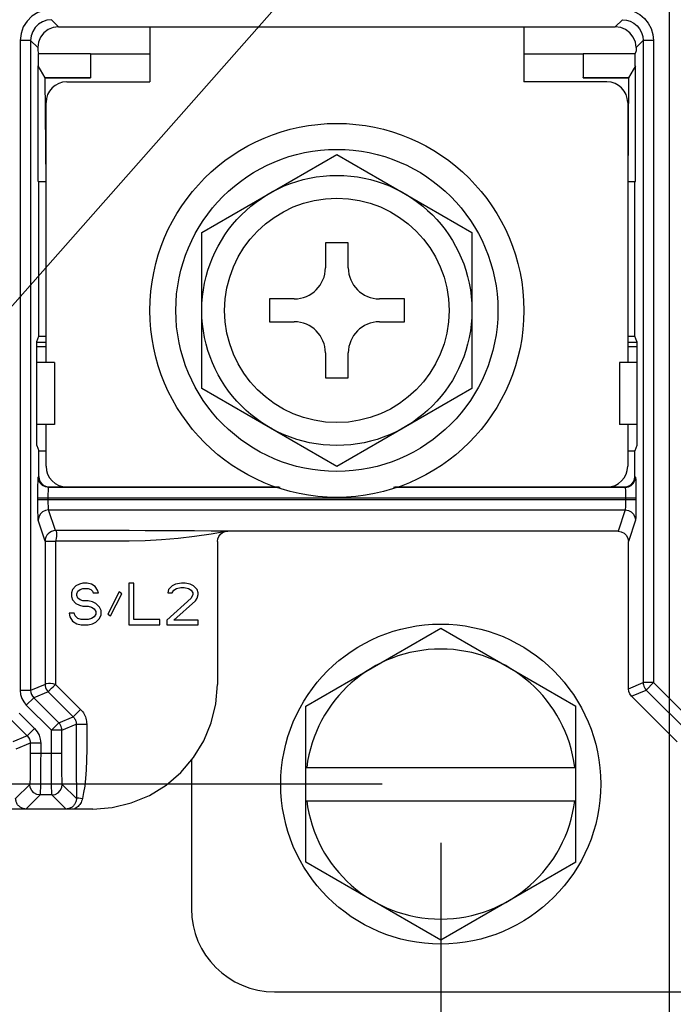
# Model space of a CAD drawing. Extents: x 29 to 410, y 35 to 287.
# Tile 27 of 46: x 243 to 254, y 100 to 116. Entities that reach past the tile are written whole.
import ezdxf

# ---------------------------------------------------------------- set-up
doc = ezdxf.new("R2010")
doc.units = 0
doc.header["$LTSCALE"] = 23.1
doc.layers.get('0').update_dxf_attribs({"linetype": 'CONTINUOUS'})
doc.layers.add('ALL_DIM', color=7, linetype='CONTINUOUS')
doc.layers.add('ALL_NOTE', color=7, linetype='CONTINUOUS')
doc.dimstyles.get("Standard").update_dxf_attribs({"dimtxt": 2.5, "dimasz": 2.5, "dimexe": 1.25, "dimexo": 0.625, "dimtad": 1, "dimcen": 2.5, "dimazin": 3, "dimtfac": 1, "dimtmove": 0, "dimatfit": 3})

# ---------------------------------------------------------------- blocks, each defined once
blk = doc.blocks.new('_OPEN')
at = {"color": 0, "linetype": 'BYBLOCK'}
for p, q in [((0, 0), (-1, 0.25)), ((-1, -0.25), (0, 0)), ((-1, 0), (0, 0))]:
    blk.add_line(p, q, dxfattribs=at)
blk = doc.blocks.new('*D14')
at = {"layer": 'ALL_DIM', "color": 2, "linetype": 'CONTINUOUS'}
for p, q in [((237.052, 110.441), (237.052, 76.845)), ((293.692, 110.441), (293.692, 76.845)), ((237.052, 77.845), (265.372, 77.845)), ((293.692, 77.845), (265.372, 77.845))]:
    blk.add_line(p, q, dxfattribs=at)
at = {"layer": 'ALL_DIM', "color": 2, "linetype": 'CONTINUOUS', "xscale": 2, "yscale": 2, "zscale": 2, "rotation": 180}
blk.add_blockref('_OPEN', (237.052, 77.845), dxfattribs=at)
at = {"layer": 'ALL_DIM', "color": 2, "linetype": 'CONTINUOUS', "xscale": 2, "yscale": 2, "zscale": 2}
blk.add_blockref('_OPEN', (293.692, 77.845), dxfattribs=at)
blk = doc.blocks.new('*D15')
at = {"layer": 'ALL_DIM', "color": 2, "linetype": 'CONTINUOUS'}
for p, q in [((254.044, 123.893), (254.044, 83.091)), ((288.028, 123.893), (288.028, 83.091)), ((254.044, 84.091), (271.036, 84.091)), ((288.028, 84.091), (271.036, 84.091))]:
    blk.add_line(p, q, dxfattribs=at)
at = {"layer": 'ALL_DIM', "color": 2, "linetype": 'CONTINUOUS', "xscale": 2, "yscale": 2, "zscale": 2, "rotation": 180}
blk.add_blockref('_OPEN', (254.044, 84.091), dxfattribs=at)
at = {"layer": 'ALL_DIM', "color": 2, "linetype": 'CONTINUOUS', "xscale": 2, "yscale": 2, "zscale": 2}
blk.add_blockref('_OPEN', (288.028, 84.091), dxfattribs=at)
blk = doc.blocks.new('*D16')
at = {"layer": 'ALL_DIM', "color": 2, "linetype": 'CONTINUOUS'}
for p, q in [((254.044, 123.893), (254.044, 83.091)), ((237.052, 110.441), (237.052, 83.091)), ((237.052, 84.091), (245.548, 84.091)), ((254.044, 84.091), (245.548, 84.091))]:
    blk.add_line(p, q, dxfattribs=at)
at = {"layer": 'ALL_DIM', "color": 2, "linetype": 'CONTINUOUS', "xscale": 2, "yscale": 2, "zscale": 2, "rotation": 180}
blk.add_blockref('_OPEN', (237.052, 84.091), dxfattribs=at)
at = {"layer": 'ALL_DIM', "color": 2, "linetype": 'CONTINUOUS', "xscale": 2, "yscale": 2, "zscale": 2}
blk.add_blockref('_OPEN', (254.044, 84.091), dxfattribs=at)
blk = doc.blocks.new('*D17')
at = {"layer": 'ALL_DIM', "color": 2, "linetype": 'CONTINUOUS'}
for p, q in [((250.15, 102.37), (250.15, 89.404)), ((230.857, 101.06), (230.857, 89.404)), ((230.857, 90.404), (240.504, 90.404)), ((250.15, 90.404), (240.504, 90.404))]:
    blk.add_line(p, q, dxfattribs=at)
at = {"layer": 'ALL_DIM', "color": 2, "linetype": 'CONTINUOUS', "xscale": 2, "yscale": 2, "zscale": 2, "rotation": 180}
blk.add_blockref('_OPEN', (230.857, 90.404), dxfattribs=at)
at = {"layer": 'ALL_DIM', "color": 2, "linetype": 'CONTINUOUS', "xscale": 2, "yscale": 2, "zscale": 2}
blk.add_blockref('_OPEN', (250.15, 90.404), dxfattribs=at)
blk = doc.blocks.new('*D18')
at = {"layer": 'ALL_DIM', "color": 2, "linetype": 'CONTINUOUS'}
for p, q in [((250.15, 102.37), (250.15, 89.404)), ((280.594, 102.37), (280.594, 89.404)), ((250.15, 90.404), (265.372, 90.404)), ((280.594, 90.404), (265.372, 90.404))]:
    blk.add_line(p, q, dxfattribs=at)
at = {"layer": 'ALL_DIM', "color": 2, "linetype": 'CONTINUOUS', "xscale": 2, "yscale": 2, "zscale": 2, "rotation": 180}
blk.add_blockref('_OPEN', (250.15, 90.404), dxfattribs=at)
at = {"layer": 'ALL_DIM', "color": 2, "linetype": 'CONTINUOUS', "xscale": 2, "yscale": 2, "zscale": 2}
blk.add_blockref('_OPEN', (280.594, 90.404), dxfattribs=at)
blk = doc.blocks.new('*D19')
at = {"layer": 'ALL_DIM', "color": 2, "linetype": 'CONTINUOUS'}
for p, q in [((218.126, 103.37), (218.126, 108.37)), ((218.126, 108.37), (218.126, 102.715)), ((249.15, 103.37), (217.126, 103.37)), ((218.126, 92.878), (218.126, 102.715)), ((229.857, 102.06), (217.126, 102.06)), ((218.126, 102.06), (218.126, 92.878))]:
    blk.add_line(p, q, dxfattribs=at)
at = {"layer": 'ALL_DIM', "color": 2, "linetype": 'CONTINUOUS', "xscale": 2, "yscale": 2, "zscale": 2}
for p, rotation in [((218.126, 103.37), 270), ((218.126, 102.06), 90)]:
    blk.add_blockref('_OPEN', p, dxfattribs=dict(at, rotation=rotation))
blk = doc.blocks.new('*D21')
at = {"layer": 'ALL_DIM', "color": 2, "linetype": 'CONTINUOUS'}
for p, q in [((253.044, 124.893), (211.573, 124.893)), ((212.573, 124.893), (212.573, 118.167)), ((212.573, 111.441), (212.573, 118.167)), ((236.052, 111.441), (211.573, 111.441))]:
    blk.add_line(p, q, dxfattribs=at)
at = {"layer": 'ALL_DIM', "color": 2, "linetype": 'CONTINUOUS', "xscale": 2, "yscale": 2, "zscale": 2}
for p, rotation in [((212.573, 124.893), 90), ((212.573, 111.441), 270)]:
    blk.add_blockref('_OPEN', p, dxfattribs=dict(at, rotation=rotation))
blk = doc.blocks.new('*D22')
at = {"layer": 'ALL_DIM', "color": 2, "linetype": 'CONTINUOUS'}
for p, q in [((265.629, 159.959), (205.892, 159.959)), ((206.892, 159.959), (206.892, 131.01)), ((206.892, 102.06), (206.892, 131.01)), ((229.857, 102.06), (205.892, 102.06))]:
    blk.add_line(p, q, dxfattribs=at)
at = {"layer": 'ALL_DIM', "color": 2, "linetype": 'CONTINUOUS', "xscale": 2, "yscale": 2, "zscale": 2}
for p, rotation in [((206.892, 159.959), 90), ((206.892, 102.06), 270)]:
    blk.add_blockref('_OPEN', p, dxfattribs=dict(at, rotation=rotation))
blk = doc.blocks.new('*D28')
at = {"layer": 'ALL_DIM', "color": 2, "linetype": 'CONTINUOUS'}
for p, q in [((230.857, 103.06), (230.857, 195.357)), ((264.682, 189.402), (264.682, 195.357)), ((230.857, 194.357), (247.77, 194.357)), ((264.682, 194.357), (247.77, 194.357)), ((264.682, 182.765), (264.682, 187.36)), ((264.682, 169.809), (264.682, 180.808))]:
    blk.add_line(p, q, dxfattribs=at)
at = {"layer": 'ALL_DIM', "color": 2, "linetype": 'CONTINUOUS', "xscale": 2, "yscale": 2, "zscale": 2, "rotation": 180}
blk.add_blockref('_OPEN', (230.857, 194.357), dxfattribs=at)
at = {"layer": 'ALL_DIM', "color": 2, "linetype": 'CONTINUOUS', "xscale": 2, "yscale": 2, "zscale": 2}
blk.add_blockref('_OPEN', (264.682, 194.357), dxfattribs=at)
blk = doc.blocks.new('*D29')
at = {"layer": 'ALL_DIM', "color": 2, "linetype": 'CONTINUOUS'}
for p, q in [((230.857, 103.06), (230.857, 189.301)), ((265.744, 164.676), (265.744, 189.301)), ((230.857, 188.301), (248.301, 188.301)), ((265.744, 188.301), (248.301, 188.301))]:
    blk.add_line(p, q, dxfattribs=at)
at = {"layer": 'ALL_DIM', "color": 2, "linetype": 'CONTINUOUS', "xscale": 2, "yscale": 2, "zscale": 2, "rotation": 180}
blk.add_blockref('_OPEN', (230.857, 188.301), dxfattribs=at)
at = {"layer": 'ALL_DIM', "color": 2, "linetype": 'CONTINUOUS', "xscale": 2, "yscale": 2, "zscale": 2}
blk.add_blockref('_OPEN', (265.744, 188.301), dxfattribs=at)
blk = doc.blocks.new('*D30')
at = {"layer": 'ALL_DIM', "color": 2, "linetype": 'CONTINUOUS'}
for p, q in [((230.857, 103.06), (230.857, 182.751)), ((266.629, 160.959), (266.629, 182.751)), ((230.857, 181.751), (248.743, 181.751)), ((266.629, 181.751), (248.743, 181.751))]:
    blk.add_line(p, q, dxfattribs=at)
at = {"layer": 'ALL_DIM', "color": 2, "linetype": 'CONTINUOUS', "xscale": 2, "yscale": 2, "zscale": 2, "rotation": 180}
blk.add_blockref('_OPEN', (230.857, 181.751), dxfattribs=at)
at = {"layer": 'ALL_DIM', "color": 2, "linetype": 'CONTINUOUS', "xscale": 2, "yscale": 2, "zscale": 2}
blk.add_blockref('_OPEN', (266.629, 181.751), dxfattribs=at)
blk = doc.blocks.new('*D33')
at = {"layer": 'ALL_DIM', "color": 2, "linetype": 'CONTINUOUS'}
for p, q in [((230.857, 103.06), (230.857, 201.911)), ((291.133, 160.959), (291.133, 201.911)), ((230.857, 200.911), (260.995, 200.911)), ((291.133, 200.911), (260.995, 200.911))]:
    blk.add_line(p, q, dxfattribs=at)
at = {"layer": 'ALL_DIM', "color": 2, "linetype": 'CONTINUOUS', "xscale": 2, "yscale": 2, "zscale": 2, "rotation": 180}
blk.add_blockref('_OPEN', (230.857, 200.911), dxfattribs=at)
at = {"layer": 'ALL_DIM', "color": 2, "linetype": 'CONTINUOUS', "xscale": 2, "yscale": 2, "zscale": 2}
blk.add_blockref('_OPEN', (291.133, 200.911), dxfattribs=at)
blk = doc.blocks.new('*D34')
at = {"layer": 'ALL_DIM', "color": 2, "linetype": 'CONTINUOUS'}
for p, q in [((230.857, 103.06), (230.857, 207.702)), ((290.234, 201.948), (290.234, 207.702)), ((230.857, 206.702), (260.545, 206.702)), ((290.234, 206.702), (260.545, 206.702)), ((290.234, 164.556), (290.234, 199.821))]:
    blk.add_line(p, q, dxfattribs=at)
at = {"layer": 'ALL_DIM', "color": 2, "linetype": 'CONTINUOUS', "xscale": 2, "yscale": 2, "zscale": 2, "rotation": 180}
blk.add_blockref('_OPEN', (230.857, 206.702), dxfattribs=at)
at = {"layer": 'ALL_DIM', "color": 2, "linetype": 'CONTINUOUS', "xscale": 2, "yscale": 2, "zscale": 2}
blk.add_blockref('_OPEN', (290.234, 206.702), dxfattribs=at)

msp = doc.modelspace()

# ---------------------------------------------------------------- linework, layer by layer
at = {"color": 7, "linetype": 'CONTINUOUS'}
for p, q in [((243.516, 116.394), (243.636, 116.274)), ((243.636, 116.274), (253.124, 116.274)), ((245.194, 116.274), (245.194, 115.335)), ((251.566, 116.274), (251.566, 115.335)), ((253.245, 116.394), (253.124, 116.274)), ((242.985, 116.04), (242.985, 104.967)), ((243.162, 116.04), (242.985, 116.04)), ((243.162, 116.04), (243.282, 115.92)), ((243.162, 116.04), (243.162, 104.967)), ((253.599, 116.04), (253.478, 115.92)), ((253.776, 116.04), (253.599, 116.04)), ((253.599, 116.04), (253.599, 105.098)), ((253.776, 116.04), (253.776, 105.098)), ((243.282, 115.92), (243.282, 115.866)), ((243.282, 115.866), (243.298, 115.82)), ((243.298, 115.609), (243.298, 115.82)), ((243.298, 115.82), (244.18, 115.82)), ((244.18, 115.82), (244.183, 115.811)), ((244.18, 115.82), (244.18, 115.409)), ((244.183, 115.811), (244.183, 115.406)), ((244.183, 115.811), (245.194, 115.811)), ((251.566, 115.811), (252.575, 115.811)), ((252.575, 115.811), (252.578, 115.82)), ((252.575, 115.811), (252.575, 115.406)), ((252.578, 115.82), (253.463, 115.82)), ((252.578, 115.82), (252.578, 115.409)), ((253.478, 115.866), (253.463, 115.82)), ((253.463, 115.609), (253.463, 115.82)), ((253.478, 115.92), (253.478, 115.866)), ((243.409, 115.406), (243.292, 115.609)), ((243.292, 113.636), (243.292, 115.609)), ((253.469, 115.609), (253.352, 115.406)), ((253.469, 113.636), (253.469, 115.609)), ((243.409, 115.409), (244.18, 115.409)), ((243.424, 113.636), (243.409, 115.406)), ((243.409, 115.406), (244.183, 115.406)), ((243.778, 115.335), (245.194, 115.335)), ((244.18, 115.409), (244.183, 115.406)), ((252.982, 115.335), (251.566, 115.335)), ((252.575, 115.406), (252.578, 115.409)), ((252.575, 115.406), (253.352, 115.406)), ((252.578, 115.409), (253.352, 115.409)), ((253.352, 115.406), (253.336, 113.636)), ((243.424, 110.556), (243.424, 114.981)), ((253.336, 114.981), (253.336, 110.556)), ((246.079, 112.77), (248.38, 114.098)), ((248.38, 114.098), (250.681, 112.77)), ((243.292, 113.636), (243.424, 113.636)), ((243.301, 111.003), (243.301, 113.636)), ((253.336, 113.636), (253.469, 113.636)), ((253.46, 111.003), (253.46, 113.636)), ((246.079, 110.113), (246.079, 112.77)), ((250.681, 112.77), (250.681, 110.113)), ((248.575, 112.592), (248.185, 112.592)), ((248.185, 112.592), (248.185, 112.167)), ((248.575, 112.167), (248.575, 112.592)), ((247.654, 111.636), (247.23, 111.636)), ((247.23, 111.636), (247.23, 111.247)), ((249.531, 111.636), (249.106, 111.636)), ((249.531, 111.247), (249.531, 111.636)), ((247.23, 111.247), (247.654, 111.247)), ((249.106, 111.247), (249.531, 111.247)), ((243.27, 110.91), (243.301, 111.003)), ((243.27, 109.14), (243.27, 110.91)), ((243.27, 110.899), (243.424, 110.899)), ((243.301, 111.003), (243.424, 111.003)), ((253.336, 111.003), (253.46, 111.003)), ((253.336, 110.899), (253.49, 110.899)), ((253.49, 110.91), (253.46, 111.003)), ((253.49, 110.91), (253.49, 109.14)), ((243.27, 110.828), (243.424, 110.828)), ((253.336, 110.828), (253.49, 110.828)), ((248.185, 110.716), (248.185, 110.291)), ((248.575, 110.291), (248.575, 110.716)), ((243.566, 110.556), (243.27, 110.556)), ((243.566, 110.556), (243.566, 109.494)), ((253.49, 110.556), (253.195, 110.556)), ((253.195, 110.556), (253.195, 109.494)), ((248.185, 110.291), (248.575, 110.291)), ((248.38, 108.784), (246.079, 110.113)), ((250.681, 110.113), (248.38, 108.784)), ((243.566, 109.494), (243.27, 109.494)), ((243.424, 108.786), (243.424, 109.494)), ((253.49, 109.494), (253.195, 109.494)), ((253.336, 109.494), (253.336, 108.786)), ((243.27, 109.14), (243.301, 109.047)), ((253.49, 109.14), (253.46, 109.047)), ((243.301, 108.609), (243.301, 109.047)), ((243.301, 109.047), (243.424, 109.047)), ((253.336, 109.047), (253.46, 109.047)), ((253.46, 108.609), (253.46, 109.047)), ((243.291, 108.6), (243.301, 108.609)), ((253.46, 108.609), (253.469, 108.6)), ((243.468, 108.423), (243.478, 108.432)), ((247.413, 108.423), (243.468, 108.423)), ((243.478, 108.432), (247.39, 108.432)), ((253.292, 108.423), (249.347, 108.423)), ((249.37, 108.432), (253.283, 108.432)), ((253.283, 108.432), (253.292, 108.423)), ((243.285, 108.246), (253.475, 108.246)), ((243.285, 108.218), (243.285, 108.246)), ((243.285, 108.218), (253.475, 108.218)), ((243.462, 108.218), (243.462, 108.246)), ((253.298, 108.246), (253.298, 108.218)), ((253.475, 108.246), (253.475, 108.218)), ((243.586, 107.688), (243.468, 108.041)), ((243.468, 108.041), (253.292, 108.041)), ((253.292, 108.041), (253.171, 107.679)), ((243.409, 107.511), (243.291, 107.864)), ((253.469, 107.864), (253.348, 107.502)), ((244.255, 107.688), (243.586, 107.688)), ((253.171, 107.679), (246.522, 107.679)), ((243.409, 107.511), (243.409, 105.069)), ((243.586, 107.511), (243.586, 105.069)), ((246.345, 107.502), (246.345, 105.069)), ((253.348, 104.995), (253.348, 107.502)), ((243.934, 106.749), (243.875, 106.688)), ((243.993, 106.779), (243.934, 106.749)), ((244.052, 106.794), (243.993, 106.779)), ((244.008, 106.688), (244.052, 106.703)), ((244.126, 106.794), (244.052, 106.794)), ((244.052, 106.703), (244.141, 106.703)), ((244.2, 106.779), (244.126, 106.794)), ((244.141, 106.703), (244.185, 106.688)), ((244.259, 106.734), (244.2, 106.779)), ((244.303, 106.673), (244.259, 106.734)), ((244.923, 106.794), (244.834, 106.794)), ((244.834, 106.794), (244.834, 106.086)), ((244.923, 106.176), (244.923, 106.794)), ((245.572, 106.749), (245.513, 106.688)), ((245.631, 106.779), (245.572, 106.749)), ((245.601, 106.673), (245.645, 106.703)), ((245.734, 106.794), (245.631, 106.779)), ((245.645, 106.703), (245.719, 106.718)), ((245.719, 106.718), (245.778, 106.718)), ((245.793, 106.794), (245.734, 106.794)), ((245.778, 106.718), (245.852, 106.703)), ((245.881, 106.779), (245.793, 106.794)), ((245.852, 106.703), (245.896, 106.673)), ((245.94, 106.749), (245.881, 106.779)), ((245.999, 106.688), (245.94, 106.749)), ((243.875, 106.688), (243.861, 106.628)), ((243.861, 106.628), (243.861, 106.568)), ((243.861, 106.568), (243.875, 106.508)), ((243.949, 106.613), (243.964, 106.658)), ((243.949, 106.583), (243.949, 106.613)), ((243.964, 106.538), (243.949, 106.583)), ((243.964, 106.658), (244.008, 106.688)), ((244.008, 106.508), (243.964, 106.538)), ((244.185, 106.688), (244.215, 106.658)), ((244.215, 106.658), (244.229, 106.628)), ((244.229, 106.628), (244.318, 106.628)), ((244.318, 106.628), (244.303, 106.673)), ((244.672, 106.643), (244.48, 106.267)), ((244.524, 106.236), (244.716, 106.613)), ((244.716, 106.613), (244.672, 106.643)), ((245.896, 106.538), (245.483, 106.161)), ((245.513, 106.688), (245.498, 106.628)), ((245.498, 106.628), (245.572, 106.628)), ((245.572, 106.628), (245.601, 106.673)), ((245.896, 106.673), (245.926, 106.628)), ((245.926, 106.598), (245.896, 106.538)), ((245.926, 106.628), (245.926, 106.598)), ((245.97, 106.493), (245.999, 106.538)), ((246.014, 106.628), (245.999, 106.688)), ((245.999, 106.538), (246.014, 106.598)), ((246.014, 106.598), (246.014, 106.628)), ((243.875, 106.508), (243.934, 106.447)), ((243.934, 106.447), (243.993, 106.417)), ((243.993, 106.417), (244.052, 106.402)), ((244.052, 106.493), (244.008, 106.508)), ((244.141, 106.493), (244.052, 106.493)), ((244.052, 106.402), (244.141, 106.402)), ((244.215, 106.477), (244.141, 106.493)), ((244.141, 106.402), (244.2, 106.387)), ((244.2, 106.387), (244.244, 106.357)), ((244.274, 106.447), (244.215, 106.477)), ((244.333, 106.387), (244.274, 106.447)), ((244.362, 106.327), (244.333, 106.387)), ((245.601, 106.161), (245.97, 106.493)), ((243.905, 106.282), (243.816, 106.282)), ((243.816, 106.282), (243.831, 106.221)), ((243.831, 106.221), (243.875, 106.146)), ((243.92, 106.236), (243.905, 106.282)), ((243.964, 106.191), (243.92, 106.236)), ((244.244, 106.221), (244.2, 106.191)), ((244.244, 106.357), (244.274, 106.312)), ((244.274, 106.267), (244.244, 106.221)), ((244.274, 106.312), (244.274, 106.267)), ((244.333, 106.191), (244.362, 106.251)), ((244.362, 106.251), (244.362, 106.327)), ((244.48, 106.267), (244.524, 106.236)), ((243.875, 106.146), (243.949, 106.101)), ((243.949, 106.101), (244.023, 106.086)), ((244.023, 106.176), (243.964, 106.191)), ((244.141, 106.176), (244.023, 106.176)), ((244.023, 106.086), (244.141, 106.086)), ((244.2, 106.191), (244.141, 106.176)), ((244.141, 106.086), (244.215, 106.101)), ((244.215, 106.101), (244.274, 106.131)), ((244.274, 106.131), (244.333, 106.191)), ((244.834, 106.086), (245.365, 106.086)), ((245.365, 106.176), (244.923, 106.176)), ((245.365, 106.086), (245.365, 106.176)), ((245.483, 106.161), (245.483, 106.086)), ((245.483, 106.086), (246.014, 106.086)), ((246.014, 106.161), (245.601, 106.161)), ((246.014, 106.086), (246.014, 106.161)), ((247.849, 104.699), (250.15, 106.027)), ((250.15, 106.027), (252.451, 104.699)), ((243.409, 105.069), (243.162, 104.967)), ((243.586, 105.069), (244.013, 104.642)), ((253.348, 104.995), (253.599, 105.098)), ((253.776, 105.098), (253.599, 105.098)), ((253.776, 105.098), (253.65, 104.973)), ((253.776, 105.098), (254.557, 104.317)), ((243.162, 104.967), (242.985, 104.967)), ((243.461, 104.944), (243.214, 104.842)), ((243.461, 104.944), (243.888, 104.517)), ((253.4, 104.87), (253.65, 104.973)), ((254.181, 104.088), (253.4, 104.87)), ((253.65, 104.973), (254.432, 104.192)), ((243.214, 104.842), (243.088, 104.717)), ((243.516, 104.289), (243.088, 104.717)), ((243.641, 104.414), (243.214, 104.842)), ((247.849, 102.042), (247.849, 104.699)), ((252.451, 102.042), (252.451, 104.699)), ((242.966, 104.579), (243.229, 104.317)), ((243.888, 104.517), (244.013, 104.642)), ((242.841, 104.454), (243.104, 104.192)), ((243.516, 104.289), (243.641, 104.414)), ((243.641, 104.414), (243.888, 104.517)), ((243.693, 104.289), (243.94, 104.392)), ((243.94, 104.392), (244.117, 104.392)), ((243.104, 104.192), (242.857, 104.089)), ((243.229, 104.317), (243.104, 104.192)), ((243.693, 104.289), (243.516, 104.289)), ((243.516, 103.894), (243.516, 104.289)), ((243.693, 103.894), (243.693, 104.289)), ((243.156, 104.067), (242.908, 103.964)), ((243.333, 104.067), (243.156, 104.067)), ((243.156, 104.067), (243.156, 103.894)), ((243.333, 104.067), (243.333, 103.894)), ((243.156, 103.894), (243.693, 103.894)), ((245.902, 103.777), (245.902, 101.246)), ((247.849, 103.653), (252.451, 103.653)), ((243.147, 103.363), (242.907, 103.124)), ((243.941, 103.124), (243.702, 103.363)), ((243.324, 103.186), (243.082, 102.945)), ((243.525, 103.186), (243.324, 103.186)), ((243.766, 102.945), (243.525, 103.186)), ((247.849, 103.087), (252.451, 103.087)), ((243.051, 102.945), (243.013, 102.945)), ((243.082, 102.945), (243.051, 102.945)), ((244.221, 102.945), (243.082, 102.945)), ((243.799, 102.945), (243.766, 102.945)), ((243.852, 102.945), (243.799, 102.945)), ((250.15, 100.713), (247.849, 102.042)), ((252.451, 102.042), (250.15, 100.713)), ((247.318, 99.83), (283.426, 99.83))]:
    msp.add_line(p, q, dxfattribs=at)
for points in [[(243.516, 116.571), (243.397, 116.558), (243.285, 116.519), (243.185, 116.455), (243.101, 116.371), (243.037, 116.271), (242.998, 116.158), (242.985, 116.04)], [(253.245, 116.571), (253.349, 116.561), (253.448, 116.531), (253.54, 116.482), (253.62, 116.416), (253.686, 116.335), (253.735, 116.244), (253.765, 116.144), (253.776, 116.04)], [(243.516, 116.394), (243.437, 116.385), (243.362, 116.359), (243.295, 116.317), (243.239, 116.261), (243.197, 116.194), (243.171, 116.119), (243.162, 116.04)], [(243.636, 116.274), (243.545, 116.262), (243.459, 116.226), (243.386, 116.17), (243.33, 116.097), (243.294, 116.011), (243.282, 115.92)], [(253.478, 115.92), (253.466, 116.011), (253.431, 116.097), (253.374, 116.17), (253.301, 116.226), (253.216, 116.262), (253.124, 116.274)], [(253.245, 116.394), (253.314, 116.387), (253.38, 116.367), (253.441, 116.335), (253.495, 116.291), (253.539, 116.237), (253.572, 116.176), (253.592, 116.109), (253.599, 116.04)], [(243.285, 108.246), (243.286, 108.324), (243.286, 108.398), (243.287, 108.465), (243.288, 108.52), (243.289, 108.563), (243.29, 108.59), (243.291, 108.6)], [(243.468, 108.423), (243.414, 108.432), (243.364, 108.457), (243.325, 108.496), (243.3, 108.545), (243.291, 108.6)], [(243.301, 108.609), (243.307, 108.563), (243.325, 108.521), (243.353, 108.484), (243.389, 108.456), (243.432, 108.438), (243.478, 108.432)], [(253.283, 108.432), (253.328, 108.438), (253.371, 108.456), (253.408, 108.484), (253.436, 108.521), (253.454, 108.563), (253.46, 108.609)], [(253.292, 108.423), (253.347, 108.432), (253.396, 108.457), (253.435, 108.496), (253.46, 108.545), (253.469, 108.6)], [(253.469, 108.6), (253.47, 108.59), (253.472, 108.563), (253.473, 108.52), (253.474, 108.465), (253.474, 108.398), (253.475, 108.324), (253.475, 108.246)], [(243.462, 108.246), (243.463, 108.285), (243.463, 108.322), (243.464, 108.355), (243.465, 108.383), (243.466, 108.404), (243.467, 108.418), (243.468, 108.423)], [(253.292, 108.423), (253.293, 108.418), (253.295, 108.404), (253.296, 108.383), (253.297, 108.355), (253.297, 108.322), (253.298, 108.285), (253.298, 108.246)], [(243.291, 107.864), (243.29, 107.877), (243.289, 107.905), (243.288, 107.948), (243.287, 108.003), (243.286, 108.069), (243.286, 108.142), (243.285, 108.218)], [(243.468, 108.041), (243.467, 108.047), (243.466, 108.061), (243.465, 108.083), (243.464, 108.111), (243.463, 108.143), (243.463, 108.18), (243.462, 108.218)], [(253.298, 108.218), (253.298, 108.18), (253.297, 108.143), (253.297, 108.111), (253.296, 108.083), (253.295, 108.061), (253.293, 108.047), (253.292, 108.041)], [(253.475, 108.218), (253.475, 108.142), (253.474, 108.069), (253.474, 108.003), (253.473, 107.948), (253.472, 107.905), (253.47, 107.877), (253.469, 107.864)], [(243.468, 108.041), (243.414, 108.032), (243.364, 108.007), (243.325, 107.968), (243.3, 107.919), (243.291, 107.864)], [(253.292, 108.041), (253.347, 108.032), (253.396, 108.007), (253.435, 107.968), (253.46, 107.919), (253.469, 107.864)], [(243.586, 107.688), (243.552, 107.684), (243.518, 107.674), (243.488, 107.658), (243.461, 107.636), (243.439, 107.609), (243.422, 107.578), (243.412, 107.545), (243.409, 107.511)], [(243.586, 107.688), (243.595, 107.679), (243.602, 107.659), (243.605, 107.63), (243.604, 107.594), (243.598, 107.553), (243.586, 107.511)], [(246.522, 107.679), (246.238, 107.629), (245.955, 107.588), (245.674, 107.556), (245.394, 107.532), (245.114, 107.517), (244.839, 107.511), (244.558, 107.511), (244.255, 107.511), (243.932, 107.511), (243.586, 107.511)], [(246.522, 107.679), (246.238, 107.681), (245.955, 107.684), (245.674, 107.685), (245.394, 107.686), (245.114, 107.687), (244.839, 107.688), (244.255, 107.688)], [(246.345, 107.502), (246.351, 107.548), (246.368, 107.59), (246.397, 107.627), (246.433, 107.655), (246.476, 107.673), (246.522, 107.679)], [(253.171, 107.679), (253.226, 107.67), (253.276, 107.645), (253.314, 107.606), (253.34, 107.556), (253.348, 107.502)], [(243.409, 107.511), (243.492, 107.511), (243.527, 107.509), (243.56, 107.509), (243.586, 107.511)], [(243.409, 105.069), (243.416, 105.079), (243.435, 105.086), (243.464, 105.089), (243.501, 105.088), (243.543, 105.081), (243.586, 105.069)], [(243.409, 105.069), (243.411, 105.042), (243.418, 105.015), (243.428, 104.989), (243.443, 104.965), (243.461, 104.944)], [(243.461, 104.944), (243.519, 105.003), (243.545, 105.026), (243.569, 105.049), (243.586, 105.069)], [(244.221, 102.945), (244.553, 102.971), (244.877, 103.049), (245.185, 103.177), (245.469, 103.351), (245.723, 103.567), (245.939, 103.821), (246.113, 104.105), (246.241, 104.413), (246.319, 104.737), (246.345, 105.069)], [(253.599, 105.098), (253.6, 105.079), (253.603, 105.059), (253.61, 105.037), (253.62, 105.015), (253.633, 104.993), (253.65, 104.973)], [(242.985, 104.967), (242.992, 104.898), (243.012, 104.831), (243.044, 104.77), (243.088, 104.717)], [(243.162, 104.967), (243.165, 104.932), (243.175, 104.899), (243.192, 104.868), (243.214, 104.842)], [(253.4, 104.87), (253.372, 104.906), (253.354, 104.949), (253.348, 104.995)], [(244.013, 104.642), (244.031, 104.623), (244.046, 104.604), (244.061, 104.583), (244.074, 104.561), (244.085, 104.539), (244.095, 104.515), (244.103, 104.491), (244.109, 104.467), (244.113, 104.442), (244.116, 104.417), (244.117, 104.392)], [(243.693, 104.289), (243.692, 104.309), (243.688, 104.33), (243.681, 104.352), (243.671, 104.374), (243.658, 104.395), (243.641, 104.414)], [(243.888, 104.517), (243.897, 104.507), (243.905, 104.498), (243.912, 104.487), (243.918, 104.476), (243.924, 104.465), (243.929, 104.453), (243.933, 104.441), (243.936, 104.429), (243.938, 104.417), (243.94, 104.404), (243.94, 104.392)], [(243.94, 104.392), (243.94, 104.17), (243.94, 103.778)], [(244.117, 104.392), (244.117, 104.17), (244.117, 103.965), (244.115, 103.778), (244.108, 103.611), (244.098, 103.465), (244.083, 103.337), (244.065, 103.225), (244.044, 103.124)], [(243.104, 104.192), (243.126, 104.165), (243.142, 104.134), (243.152, 104.101), (243.156, 104.067)], [(243.229, 104.317), (243.273, 104.263), (243.306, 104.202), (243.326, 104.136), (243.333, 104.067)], [(243.156, 103.894), (243.155, 103.792), (243.155, 103.693), (243.154, 103.602), (243.153, 103.522), (243.152, 103.456), (243.15, 103.406), (243.148, 103.375), (243.147, 103.363)], [(243.333, 103.894), (243.332, 103.758), (243.332, 103.626), (243.331, 103.505), (243.33, 103.398), (243.329, 103.31), (243.327, 103.244), (243.325, 103.202), (243.324, 103.186)], [(243.525, 103.186), (243.523, 103.202), (243.521, 103.244), (243.52, 103.31), (243.518, 103.398), (243.517, 103.505), (243.516, 103.626), (243.516, 103.758), (243.516, 103.894)], [(243.702, 103.363), (243.7, 103.375), (243.698, 103.406), (243.697, 103.456), (243.695, 103.522), (243.694, 103.602), (243.693, 103.693), (243.693, 103.792), (243.693, 103.894)], [(243.94, 103.778), (243.94, 103.611), (243.94, 103.465), (243.941, 103.337), (243.941, 103.225), (243.941, 103.124)], [(243.324, 103.186), (243.269, 103.195), (243.219, 103.22), (243.18, 103.259), (243.155, 103.309), (243.147, 103.363)], [(243.525, 103.186), (243.58, 103.195), (243.629, 103.22), (243.668, 103.259), (243.693, 103.309), (243.702, 103.363)], [(243.082, 102.945), (243.066, 102.946), (243.05, 102.949), (243.035, 102.952), (243.02, 102.957), (243.006, 102.963), (242.993, 102.971), (242.981, 102.979), (242.97, 102.987), (242.96, 102.997), (242.95, 103.007), (242.941, 103.018), (242.934, 103.03), (242.927, 103.042), (242.921, 103.054), (242.917, 103.067), (242.913, 103.08), (242.91, 103.094), (242.908, 103.109), (242.907, 103.124)], [(243.941, 103.124), (243.941, 103.11), (243.939, 103.096), (243.937, 103.082), (243.933, 103.069), (243.928, 103.056), (243.923, 103.044), (243.916, 103.032), (243.909, 103.02), (243.9, 103.009), (243.89, 102.998), (243.88, 102.988), (243.868, 102.979)], [(244.044, 103.124), (244.038, 103.101), (244.03, 103.079), (244.021, 103.059), (244.011, 103.04), (243.999, 103.022), (243.986, 103.006), (243.972, 102.99), (243.956, 102.976), (243.939, 102.964), (243.922, 102.954), (243.903, 102.945)], [(243.941, 103.124), (243.947, 103.13), (243.962, 103.133), (243.985, 103.133), (244.013, 103.13), (244.044, 103.124)], [(243.013, 102.945), (242.968, 102.945), (241.666, 102.945)], [(243.843, 102.964), (243.829, 102.957), (243.814, 102.952), (243.799, 102.949), (243.783, 102.946), (243.766, 102.945)], [(243.868, 102.979), (243.856, 102.971), (243.843, 102.964)]]:
    msp.add_lwpolyline(points, dxfattribs=at)
for centre, radius in [((248.38, 111.441), 3.186), ((248.38, 111.441), 2.744), ((248.38, 111.441), 2.301), ((248.38, 111.441), 1.912), ((250.15, 103.37), 2.726)]:
    msp.add_circle(centre, radius, dxfattribs=at)
for centre, radius, start, end in [((243.778, 114.981), 0.354, 90, 180), ((252.982, 114.981), 0.354, 0, 90), ((247.654, 112.167), 0.531, 270, 360), ((249.106, 112.167), 0.531, 180, 270), ((247.654, 110.716), 0.531, 0, 90), ((249.106, 110.716), 0.531, 90, 180), ((243.778, 108.786), 0.354, 180, 270), ((252.982, 108.786), 0.354, 270, 360), ((250.15, 103.37), 2.301, 7.0697, 172.9303), ((250.15, 103.37), 2.301, 187.0697, 352.9303), ((247.318, 101.246), 1.416, 180, 270)]:
    msp.add_arc(centre, radius, start, end, dxfattribs=at)
at = {"layer": 'ALL_NOTE', "color": 2, "linetype": 'CONTINUOUS'}
msp.add_line((252.894, 122.901), (210.161, 74.496), dxfattribs=at)

# ---------------------------------------------------------------- dimensions: what is measured, and where the dimension line sits
at = {"layer": 'ALL_DIM', "color": 2, "linetype": 'CONTINUOUS'}
for base, p1, p2, angle, picture, middle in [((230.857, 206.702), (290.234, 164.556), (230.857, 103.06), 180, '*D34', (256.63, 207.402)), ((230.857, 200.911), (291.133, 160.959), (230.857, 103.06), 180, '*D33', (255.946, 201.611)), ((230.8572, 194.357), (264.6819, 169.8092), (230.8572, 103.0602), 180, '*D28', (243.2573, 195.057)), ((230.857, 181.751), (266.629, 160.959), (230.857, 103.06), 180, '*D30', (242.573, 182.451)), ((206.892, 159.959), (229.857, 102.06), (265.629, 159.959), 90, '*D22', (206.192, 126.239)), ((212.573, 124.893), (236.052, 111.441), (253.044, 124.893), 90, '*D21', (211.873, 116.501)), ((237.052, 84.091), (254.044, 123.893), (237.052, 110.441), 180, '*D16', (242.938, 84.791)), ((254.044, 84.091), (288.028, 123.893), (254.044, 123.893), 180, '*D15', (260.418, 84.791)), ((218.126, 102.06), (249.15, 103.37), (229.857, 102.06), 270, '*D19', (217.426, 92.878))]:
    dim = msp.add_linear_dim(base=base, p1=p1, p2=p2, angle=angle, dimstyle='Standard', dxfattribs=at)
    dim.commit()
    dim.dimension.update_dxf_attribs({"geometry": picture, "text_midpoint": middle, "dimtype": 128})
for base, p1, p2, picture, middle in [((265.744, 188.301), (230.857, 103.06), (265.744, 164.676), '*D29', (243.361, 189.001)), ((293.692, 77.845), (237.052, 110.441), (293.692, 110.441), '*D14', (253.701, 78.545)), ((250.15, 90.404), (230.857, 101.06), (250.15, 102.37), '*D17', (238.428, 91.104)), ((280.594, 90.404), (250.15, 102.37), (280.594, 102.37), '*D18', (262.025, 91.104))]:
    dim = msp.add_linear_dim(base=base, p1=p1, p2=p2, dimstyle='Standard', dxfattribs=at)
    dim.commit()
    dim.dimension.update_dxf_attribs({"geometry": picture, "text_midpoint": middle, "dimtype": 128})

doc.saveas('drawing.dxf')
